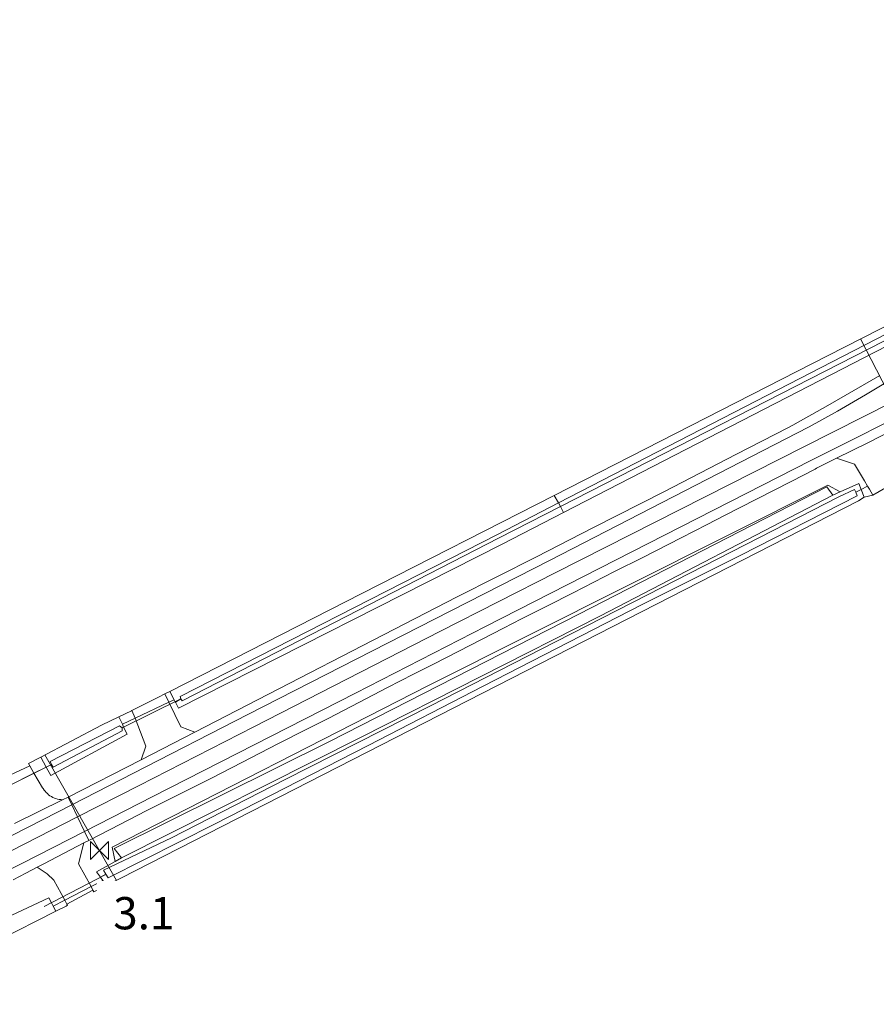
# Model space of a CAD drawing. Extents: x 140829 to 145054, y 448512 to 451778.
# Tile 95 of 152: x 143576 to 143682, y 450358 to 450480. Entities that reach past the tile are written whole.
import ezdxf

# ---------------------------------------------------------------- set-up
doc = ezdxf.new("R2010")
doc.units = 0
doc.header["$MEASUREMENT"] = 0
for name, color, linetype in [('geometrie2dBegroeidTerreindeel', 7, 'Continuous'), ('geometrie2dOndersteunendWaterdeel', 7, 'Continuous'), ('geometrie2dOndersteunendWegdeel', 7, 'Continuous'), ('geometrie2dOverigeConstructie', 7, 'Continuous'), ('geometrie2dWaterdeel', 7, 'Continuous'), ('geometrie2dWegdeel', 7, 'Continuous'), ('HMPAL', 1, 'Continuous'), ('PPALHM', 10, 'Continuous')]:
    doc.layers.add(name, color=color, linetype=linetype)
doc.styles.get("Standard").update_dxf_attribs({"font": 'arial.ttf'})

msp = doc.modelspace()

# ---------------------------------------------------------------- linework, layer by layer
at = {"layer": 'geometrie2dBegroeidTerreindeel', "linetype": 'Continuous', "lineweight": 0}
for p, q in [((143757.46, 450480.44), (143676.07, 450438.79)), ((143676.07, 450438.79), (143642.26, 450421.52)), ((143681.7, 450421.54), (143685.05, 450423.48)), ((143626.59, 450397.93), (143676.11, 450422.78)), ((143645.29, 450406.79), (143676.02, 450422.58)), ((143676.02, 450422.58), (143645.29, 450406.79)), ((143676.02, 450422.58), (143676.73, 450421.56)), ((143676.73, 450421.56), (143676.02, 450422.58)), ((143676.11, 450422.78), (143677.65, 450421.97)), ((143642.26, 450421.52), (143618.45, 450409.37)), ((143676.73, 450421.56), (143647.98, 450406.61)), ((143677.65, 450421.97), (143676.73, 450421.56)), ((143676.73, 450421.56), (143676.73, 450421.56)), ((143676.73, 450421.56), (143676.73, 450421.56)), ((143679.91, 450420.86), (143680.64, 450421.28)), ((143680.64, 450421.28), (143681.7, 450421.54)), ((143586.83, 450373.2), (143679.91, 450420.86)), ((143618.45, 450409.37), (143594.64, 450397.23)), ((143614.53, 450391.07), (143645.29, 450406.79)), ((143645.29, 450406.79), (143614.53, 450391.07)), ((143647.98, 450406.61), (143618.34, 450391.57)), ((143587.52, 450377.94), (143626.59, 450397.93)), ((143593.27, 450396.53), (143589.95, 450394.85)), ((143594.04, 450396.92), (143593.27, 450396.53)), ((143594.64, 450397.23), (143594.04, 450396.92)), ((143588.34, 450394.07), (143586.2, 450393.05)), ((143589.91, 450394.82), (143588.34, 450394.07)), ((143589.95, 450394.85), (143589.91, 450394.82)), ((143586.2, 450393.05), (143578.68, 450389.1)), ((143587.75, 450377.77), (143614.53, 450391.07)), ((143614.53, 450391.07), (143587.75, 450377.77)), ((143618.34, 450391.57), (143588.67, 450376.6)), ((143577.31, 450388.02), (143574.23, 450386.57)), ((143578.68, 450389.1), (143577.15, 450388.3)), ((143577.15, 450388.3), (143577.31, 450388.02)), ((143578.68, 450389.1), (143578.68, 450389.1)), ((143587.9, 450376.17), (143587.52, 450377.94)), ((143588.67, 450376.6), (143587.75, 450377.77)), ((143587.75, 450377.77), (143588.67, 450376.6)), ((143588.67, 450376.6), (143587.9, 450376.17)), ((143581.92, 450370.89), (143585.13, 450372.63)), ((143585.13, 450372.63), (143585.24, 450372.42)), ((143585.24, 450372.42), (143585.96, 450372.75)), ((143585.96, 450372.75), (143586.83, 450373.2)), ((143581.99, 450370.74), (143581.92, 450370.89)), ((143557.82, 450358.47), (143580.55, 450370)), ((143580.55, 450370), (143581.83, 450370.65)), ((143581.83, 450370.65), (143581.99, 450370.74))]:
    msp.add_line(p, q, dxfattribs=at)
at = {"layer": 'geometrie2dOndersteunendWaterdeel', "linetype": 'Continuous', "lineweight": 0}
for p, q in [((143676.07, 450438.79), (143757.46, 450480.44)), ((143689.17, 450444.5), (143642.77, 450420.58)), ((143643.02, 450420.13), (143689.47, 450443.93)), ((143689.82, 450443.31), (143643.42, 450419.39)), ((143642.26, 450421.52), (143676.07, 450438.79)), ((143679.44, 450422.24), (143677.51, 450421.32)), ((143677.65, 450421.97), (143679.98, 450422.99)), ((143679.59, 450421.9), (143679.44, 450422.24)), ((143680.27, 450422.25), (143679.59, 450421.9)), ((143679.59, 450421.9), (143680.27, 450422.25)), ((143679.98, 450422.99), (143680.27, 450422.25)), ((143680.27, 450422.25), (143680.64, 450421.28)), ((143618.45, 450409.37), (143642.26, 450421.52)), ((143642.77, 450420.58), (143642.26, 450421.52)), ((143642.26, 450421.52), (143642.77, 450420.58)), ((143647.98, 450406.61), (143676.73, 450421.56)), ((143665.35, 450414.11), (143679.78, 450421.46)), ((143677.51, 450421.32), (143667.65, 450416.29)), ((143676.73, 450421.56), (143677.65, 450421.97)), ((143679.78, 450421.46), (143679.59, 450421.9)), ((143680.64, 450421.28), (143679.91, 450420.86)), ((143679.91, 450420.86), (143586.83, 450373.2)), ((143642.77, 450420.58), (143635.22, 450416.69)), ((143635.43, 450416.24), (143643.02, 450420.13)), ((143643.42, 450419.39), (143643.02, 450420.13)), ((143643.02, 450420.13), (143643.42, 450419.39)), ((143643.42, 450419.39), (143635.8, 450415.46)), ((143643.42, 450419.39), (143643.42, 450419.39)), ((143635.22, 450416.69), (143595.95, 450396.62)), ((143596.17, 450396.05), (143635.43, 450416.24)), ((143667.65, 450416.29), (143653.82, 450409.18)), ((143635.8, 450415.46), (143595.75, 450395.15)), ((143635.8, 450415.46), (143635.8, 450415.46)), ((143653.15, 450408), (143665.35, 450414.11)), ((143594.64, 450397.23), (143618.45, 450409.37)), ((143653.82, 450409.18), (143640.62, 450402.48)), ((143633.45, 450397.9), (143653.15, 450408)), ((143618.34, 450391.57), (143647.98, 450406.61)), ((143640.62, 450402.48), (143626.92, 450395.45)), ((143619.2, 450390.55), (143633.45, 450397.9)), ((143595.18, 450396.21), (143594.64, 450397.23)), ((143595.95, 450396.62), (143596.03, 450396.3)), ((143595.95, 450396.62), (143595.95, 450396.62)), ((143595.32, 450395.95), (143595.18, 450396.21)), ((143595.34, 450395.91), (143595.32, 450395.95)), ((143596.03, 450396.3), (143595.34, 450395.91)), ((143595.34, 450395.91), (143596.03, 450396.3)), ((143595.75, 450395.15), (143595.34, 450395.91)), ((143596.03, 450396.3), (143596.17, 450396.05)), ((143626.92, 450395.45), (143608.95, 450386.34)), ((143586.2, 450393.05), (143588.34, 450394.07)), ((143588.34, 450394.07), (143588.78, 450393.16)), ((143588.34, 450394.07), (143588.34, 450394.07)), ((143578.68, 450389.1), (143586.2, 450393.05)), ((143588.44, 450392.99), (143579.85, 450388.54)), ((143588.74, 450392.73), (143588.44, 450392.99)), ((143588.78, 450393.16), (143588.94, 450392.82)), ((143588.94, 450392.82), (143589.36, 450391.94)), ((143589.36, 450391.94), (143579.94, 450386.81)), ((143580.23, 450387.85), (143588.75, 450392.36)), ((143588.75, 450392.36), (143588.74, 450392.73)), ((143588.75, 450392.36), (143588.75, 450392.36)), ((143588.67, 450376.6), (143618.34, 450391.57)), ((143600.29, 450380.83), (143619.2, 450390.55)), ((143579.36, 450387.87), (143578.68, 450389.1)), ((143579.85, 450388.54), (143580, 450388.19)), ((143580, 450388.19), (143580.23, 450387.85)), ((143579.94, 450386.81), (143579.36, 450387.87)), ((143608.95, 450386.34), (143594.87, 450379.09)), ((143587.02, 450374.14), (143600.29, 450380.83)), ((143594.87, 450379.09), (143586.45, 450375.1)), ((143585.58, 450374.9), (143587.9, 450376.17)), ((143587.9, 450376.17), (143588.67, 450376.6)), ((143588.67, 450376.6), (143588.67, 450376.6)), ((143586.07, 450374.24), (143585.58, 450374.9)), ((143586.75, 450374.58), (143586.07, 450374.24)), ((143586.07, 450374.24), (143586.75, 450374.58)), ((143586.45, 450375.1), (143586.75, 450374.58)), ((143586.75, 450374.58), (143587.02, 450374.14)), ((143586.09, 450374.21), (143586.07, 450374.24)), ((143586.38, 450373.81), (143586.09, 450374.21)), ((143586.83, 450373.2), (143586.38, 450373.81)), ((143586.83, 450373.2), (143586.83, 450373.2))]:
    msp.add_line(p, q, dxfattribs=at)
at = {"layer": 'geometrie2dOndersteunendWegdeel', "linetype": 'Continuous', "lineweight": 0}
for p, q in [((143643.42, 450419.39), (143689.82, 450443.31)), ((143682.56, 450436.35), (143676.13, 450432.65)), ((143676.13, 450432.65), (143671.79, 450430.23)), ((143671.25, 450429.94), (143664.74, 450426.58)), ((143671.79, 450430.23), (143671.25, 450429.94)), ((143664.74, 450426.58), (143655.92, 450422.01)), ((143674.73, 450424.87), (143677.19, 450426.11)), ((143677.19, 450426.11), (143679.44, 450425.4)), ((143671.57, 450423.25), (143674.56, 450424.78)), ((143674.56, 450424.78), (143674.73, 450424.87)), ((143679.44, 450425.4), (143680.66, 450423.31)), ((143680.66, 450423.31), (143681.05, 450422.65)), ((143676.11, 450422.78), (143626.59, 450397.93)), ((143667.31, 450421.04), (143671.57, 450423.25)), ((143677.65, 450421.97), (143676.11, 450422.78)), ((143679.98, 450422.99), (143677.65, 450421.97)), ((143680.27, 450422.25), (143679.98, 450422.99)), ((143681.05, 450422.65), (143680.27, 450422.25)), ((143680.27, 450422.25), (143681.05, 450422.65)), ((143680.64, 450421.28), (143680.27, 450422.25)), ((143681.05, 450422.65), (143681.27, 450422.27)), ((143681.27, 450422.27), (143681.7, 450421.54)), ((143655.92, 450422.01), (143647.03, 450417.48)), ((143663.32, 450419.04), (143667.31, 450421.04)), ((143681.7, 450421.54), (143680.64, 450421.28)), ((143680.64, 450421.28), (143680.64, 450421.28)), ((143635.8, 450415.46), (143643.42, 450419.39)), ((143661.19, 450417.93), (143663.32, 450419.04)), ((143647.03, 450417.48), (143640.04, 450413.89)), ((143657.95, 450416.27), (143661.19, 450417.93)), ((143653.22, 450413.84), (143657.95, 450416.27)), ((143595.75, 450395.15), (143635.8, 450415.46)), ((143640.04, 450413.89), (143630.24, 450408.97)), ((143649.71, 450412.08), (143653.22, 450413.84)), ((143644.59, 450409.44), (143649.71, 450412.08)), ((143630.24, 450408.97), (143597.75, 450392.17)), ((143641.43, 450407.84), (143644.59, 450409.44)), ((143638.21, 450406.21), (143641.43, 450407.84)), ((143631.89, 450402.98), (143635.99, 450405.06)), ((143635.99, 450405.06), (143638.21, 450406.21)), ((143627.29, 450400.61), (143631.89, 450402.98)), ((143624.83, 450399.35), (143627.29, 450400.61)), ((143621.62, 450397.7), (143624.83, 450399.35)), ((143626.59, 450397.93), (143587.52, 450377.94)), ((143618.08, 450395.87), (143621.62, 450397.7)), ((143594.04, 450396.92), (143594.64, 450397.23)), ((143594.55, 450395.91), (143594.04, 450396.92)), ((143594.64, 450397.23), (143595.18, 450396.21)), ((143595.18, 450396.21), (143594.55, 450395.91)), ((143594.55, 450395.91), (143595.18, 450396.21)), ((143596.01, 450392.85), (143594.55, 450395.91)), ((143595.18, 450396.21), (143595.18, 450396.21)), ((143595.18, 450396.21), (143595.32, 450395.95)), ((143595.32, 450395.95), (143595.34, 450395.91)), ((143595.34, 450395.91), (143595.75, 450395.15)), ((143614.33, 450393.94), (143618.08, 450395.87)), ((143588.34, 450394.07), (143589.91, 450394.82)), ((143588.78, 450393.16), (143588.34, 450394.07)), ((143588.34, 450394.07), (143588.34, 450394.07)), ((143589.91, 450394.82), (143589.95, 450394.85)), ((143589.95, 450394.85), (143590.36, 450393.9)), ((143588.78, 450393.16), (143590.36, 450393.9)), ((143590.36, 450393.9), (143588.78, 450393.16)), ((143588.94, 450392.82), (143588.78, 450393.16)), ((143589.36, 450391.94), (143588.94, 450392.82)), ((143590.36, 450393.9), (143591.68, 450390.44)), ((143597.75, 450392.17), (143596.01, 450392.85)), ((143611.54, 450392.52), (143614.33, 450393.94)), ((143579.94, 450386.81), (143589.36, 450391.94)), ((143608.03, 450390.72), (143611.54, 450392.52)), ((143591.68, 450390.44), (143591.12, 450388.74)), ((143603.66, 450388.46), (143608.03, 450390.72)), ((143577.15, 450388.3), (143578.68, 450389.1)), ((143577.31, 450388.02), (143577.15, 450388.3)), ((143577.81, 450387.09), (143577.31, 450388.02)), ((143578.68, 450389.1), (143579.36, 450387.87)), ((143578.68, 450389.1), (143578.68, 450389.1)), ((143591.12, 450388.74), (143582.05, 450384.15)), ((143599.72, 450386.46), (143603.66, 450388.46)), ((143579.36, 450387.87), (143577.81, 450387.09)), ((143577.81, 450387.09), (143579.36, 450387.87)), ((143578.89, 450385.31), (143577.81, 450387.09)), ((143577.81, 450387.09), (143577.81, 450387.09)), ((143579.36, 450387.87), (143579.94, 450386.81)), ((143595.18, 450384.18), (143599.72, 450386.46)), ((143578.97, 450385.19), (143578.89, 450385.31)), ((143579.08, 450385.02), (143578.97, 450385.19)), ((143579.21, 450384.86), (143579.08, 450385.02)), ((143579.35, 450384.71), (143579.21, 450384.86)), ((143579.5, 450384.57), (143579.35, 450384.71)), ((143579.65, 450384.43), (143579.5, 450384.57)), ((143579.82, 450384.31), (143579.65, 450384.43)), ((143579.99, 450384.2), (143579.82, 450384.31)), ((143580.18, 450384.11), (143579.99, 450384.2)), ((143580.36, 450384.03), (143580.18, 450384.11)), ((143580.56, 450383.96), (143580.36, 450384.03)), ((143580.75, 450383.9), (143580.56, 450383.96)), ((143580.96, 450383.86), (143580.75, 450383.9)), ((143581.16, 450383.83), (143580.96, 450383.86)), ((143581.36, 450383.82), (143581.16, 450383.83)), ((143581.38, 450383.82), (143581.36, 450383.82)), ((143582.05, 450384.15), (143581.38, 450383.82)), ((143591.82, 450382.49), (143593.81, 450383.49)), ((143593.81, 450383.49), (143595.18, 450384.18)), ((143587.26, 450380.13), (143591.82, 450382.49)), ((143584.64, 450378.78), (143587.26, 450380.13)), ((143583.33, 450375.87), (143584.03, 450378.46)), ((143584.03, 450378.46), (143584.64, 450378.78)), ((143587.52, 450377.94), (143587.9, 450376.17)), ((143584.92, 450373.05), (143583.33, 450375.87)), ((143587.9, 450376.17), (143585.58, 450374.9)), ((143587.9, 450376.17), (143587.9, 450376.17)), ((143575.26, 450373.88), (143576.83, 450374.73)), ((143576.83, 450374.73), (143578.25, 450375.46)), ((143578.25, 450375.46), (143579.46, 450374.64)), ((143579.46, 450374.64), (143580.28, 450373.87)), ((143585.58, 450374.9), (143586.07, 450374.24)), ((143580.28, 450373.87), (143581.67, 450371.36)), ((143584.92, 450373.05), (143586.38, 450373.81)), ((143586.38, 450373.81), (143584.92, 450373.05)), ((143586.07, 450374.24), (143586.09, 450374.21)), ((143586.09, 450374.21), (143586.38, 450373.81)), ((143586.38, 450373.81), (143586.83, 450373.2)), ((143585.13, 450372.63), (143584.92, 450373.05)), ((143585.24, 450372.42), (143585.13, 450372.63)), ((143585.96, 450372.75), (143585.24, 450372.42)), ((143586.83, 450373.2), (143585.96, 450372.75)), ((143586.83, 450373.2), (143586.83, 450373.2)), ((143579.68, 450371.68), (143574.39, 450369.2)), ((143580, 450371.06), (143579.68, 450371.68)), ((143580.23, 450370.62), (143580, 450371.06)), ((143580.23, 450370.62), (143581.67, 450371.36)), ((143581.67, 450371.36), (143580.23, 450370.62)), ((143581.67, 450371.36), (143581.92, 450370.89)), ((143581.92, 450370.89), (143581.99, 450370.74)), ((143580.55, 450370), (143580.23, 450370.62)), ((143581.83, 450370.65), (143580.55, 450370)), ((143580.55, 450370), (143580.55, 450370)), ((143581.99, 450370.74), (143581.83, 450370.65))]:
    msp.add_line(p, q, dxfattribs=at)
at = {"layer": 'geometrie2dOverigeConstructie', "linetype": 'Continuous', "lineweight": 0}
for p, q in [((143588.74, 450392.73), (143596.03, 450396.3)), ((143596.03, 450396.3), (143588.74, 450392.73)), ((143572.75, 450384.55), (143580, 450388.19)), ((143580, 450388.19), (143572.75, 450384.55)), ((143586.66, 450374.51), (143579.11, 450370.6)), ((143579.11, 450370.6), (143586.66, 450374.51))]:
    msp.add_line(p, q, dxfattribs=at)
at = {"layer": 'geometrie2dWaterdeel', "linetype": 'Continuous', "lineweight": 0}
for p, q in [((143642.77, 450420.58), (143689.17, 450444.5)), ((143689.47, 450443.93), (143643.02, 450420.13)), ((143677.51, 450421.32), (143679.44, 450422.24)), ((143679.44, 450422.24), (143679.59, 450421.9)), ((143679.78, 450421.46), (143665.35, 450414.11)), ((143667.65, 450416.29), (143677.51, 450421.32)), ((143679.59, 450421.9), (143679.78, 450421.46)), ((143635.22, 450416.69), (143642.77, 450420.58)), ((143643.02, 450420.13), (143635.43, 450416.24)), ((143642.77, 450420.58), (143643.02, 450420.13)), ((143642.77, 450420.58), (143642.77, 450420.58)), ((143643.02, 450420.13), (143642.77, 450420.58)), ((143595.95, 450396.62), (143635.22, 450416.69)), ((143635.43, 450416.24), (143596.17, 450396.05)), ((143653.82, 450409.18), (143667.65, 450416.29)), ((143665.35, 450414.11), (143653.15, 450408)), ((143640.62, 450402.48), (143653.82, 450409.18)), ((143653.15, 450408), (143633.45, 450397.9)), ((143626.92, 450395.45), (143640.62, 450402.48)), ((143633.45, 450397.9), (143619.2, 450390.55)), ((143596.03, 450396.3), (143595.95, 450396.62)), ((143596.17, 450396.05), (143596.03, 450396.3)), ((143608.95, 450386.34), (143626.92, 450395.45)), ((143579.85, 450388.54), (143588.44, 450392.99)), ((143588.44, 450392.99), (143588.74, 450392.73)), ((143588.75, 450392.36), (143580.23, 450387.85)), ((143588.74, 450392.73), (143588.75, 450392.36)), ((143588.75, 450392.36), (143588.75, 450392.36)), ((143619.2, 450390.55), (143600.29, 450380.83)), ((143580, 450388.19), (143579.85, 450388.54)), ((143580.23, 450387.85), (143580, 450388.19)), ((143594.87, 450379.09), (143608.95, 450386.34)), ((143600.29, 450380.83), (143587.02, 450374.14)), ((143586.45, 450375.1), (143594.87, 450379.09)), ((143586.75, 450374.58), (143586.45, 450375.1)), ((143587.02, 450374.14), (143586.75, 450374.58)), ((143586.75, 450374.58), (143586.75, 450374.58)), ((143574.39, 450369.2), (143579.68, 450371.68)), ((143579.68, 450371.68), (143580, 450371.06)), ((143580, 450371.06), (143580.23, 450370.62)), ((143580.55, 450370), (143557.82, 450358.47)), ((143580.23, 450370.62), (143580.55, 450370))]:
    msp.add_line(p, q, dxfattribs=at)
at = {"layer": 'geometrie2dWegdeel', "linetype": 'Continuous', "lineweight": 0}
for p, q in [((143676.13, 450432.65), (143682.56, 450436.35)), ((143683.07, 450435.33), (143680.8, 450433.97)), ((143680.8, 450433.97), (143683.07, 450435.33)), ((143673.16, 450427.53), (143684.18, 450433.1)), ((143684.18, 450433.1), (143673.16, 450427.53)), ((143680.8, 450433.97), (143677.31, 450431.96)), ((143677.31, 450431.96), (143680.8, 450433.97)), ((143671.79, 450430.23), (143676.13, 450432.65)), ((143677.31, 450431.96), (143673.82, 450430.02)), ((143673.82, 450430.02), (143677.31, 450431.96)), ((143683.96, 450430.82), (143678.56, 450428.12)), ((143678.56, 450428.12), (143683.96, 450430.82)), ((143664.74, 450426.58), (143671.25, 450429.94)), ((143671.25, 450429.94), (143671.79, 450430.23)), ((143673.82, 450430.02), (143672.3, 450429.24)), ((143672.3, 450429.24), (143673.82, 450430.02)), ((143683.98, 450429.51), (143681.15, 450428.08)), ((143681.15, 450428.08), (143683.98, 450429.51)), ((143672.3, 450429.24), (143641.74, 450413.48)), ((143641.74, 450413.48), (143672.3, 450429.24)), ((143642.47, 450411.98), (143673.16, 450427.53)), ((143673.16, 450427.53), (143642.47, 450411.98)), ((143678.56, 450428.12), (143674.03, 450425.83)), ((143674.03, 450425.83), (143678.56, 450428.12)), ((143681.15, 450428.08), (143677.19, 450426.11)), ((143677.19, 450426.11), (143681.15, 450428.08)), ((143655.92, 450422.01), (143664.74, 450426.58)), ((143674.03, 450425.83), (143666, 450421.76)), ((143666, 450421.76), (143674.03, 450425.83)), ((143677.19, 450426.11), (143674.73, 450424.87)), ((143679.44, 450425.4), (143677.19, 450426.11)), ((143674.56, 450424.78), (143671.57, 450423.25)), ((143674.73, 450424.87), (143674.56, 450424.78)), ((143680.66, 450423.31), (143679.44, 450425.4)), ((143681.05, 450422.65), (143680.66, 450423.31)), ((143685.05, 450423.48), (143681.7, 450421.54)), ((143671.57, 450423.25), (143667.31, 450421.04)), ((143681.27, 450422.27), (143681.05, 450422.65)), ((143681.7, 450421.54), (143681.27, 450422.27)), ((143666, 450421.76), (143633.76, 450405.26)), ((143633.76, 450405.26), (143666, 450421.76)), ((143647.03, 450417.48), (143655.92, 450422.01)), ((143667.31, 450421.04), (143663.32, 450419.04)), ((143681.7, 450421.54), (143681.7, 450421.54)), ((143663.32, 450419.04), (143661.19, 450417.93)), ((143640.04, 450413.89), (143647.03, 450417.48)), ((143661.19, 450417.93), (143657.95, 450416.27)), ((143657.95, 450416.27), (143653.22, 450413.84)), ((143630.24, 450408.97), (143640.04, 450413.89)), ((143653.22, 450413.84), (143649.71, 450412.08)), ((143641.74, 450413.48), (143627.44, 450406.18)), ((143627.44, 450406.18), (143641.74, 450413.48)), ((143628.17, 450404.68), (143642.47, 450411.98)), ((143642.47, 450411.98), (143628.17, 450404.68)), ((143649.71, 450412.08), (143644.59, 450409.44)), ((143597.75, 450392.17), (143630.24, 450408.97)), ((143644.59, 450409.44), (143641.43, 450407.84)), ((143641.43, 450407.84), (143638.21, 450406.21)), ((143627.44, 450406.18), (143604.33, 450394.36)), ((143604.33, 450394.36), (143627.44, 450406.18)), ((143633.76, 450405.26), (143617.64, 450397.01)), ((143617.64, 450397.01), (143633.76, 450405.26)), ((143635.99, 450405.06), (143631.89, 450402.98)), ((143638.21, 450406.21), (143635.99, 450405.06)), ((143605.06, 450392.85), (143628.17, 450404.68)), ((143628.17, 450404.68), (143605.06, 450392.85)), ((143631.89, 450402.98), (143627.29, 450400.61)), ((143627.29, 450400.61), (143624.83, 450399.35)), ((143624.83, 450399.35), (143621.62, 450397.7)), ((143621.62, 450397.7), (143618.08, 450395.87)), ((143589.95, 450394.85), (143593.27, 450396.53)), ((143617.64, 450397.01), (143592.55, 450384.21)), ((143592.55, 450384.21), (143617.64, 450397.01)), ((143593.27, 450396.53), (143594.04, 450396.92)), ((143594.04, 450396.92), (143594.55, 450395.91)), ((143590.36, 450393.9), (143594.55, 450395.91)), ((143594.55, 450395.91), (143590.36, 450393.9)), ((143594.55, 450395.91), (143596.01, 450392.85)), ((143618.08, 450395.87), (143614.33, 450393.94)), ((143590.36, 450393.9), (143589.95, 450394.85)), ((143604.33, 450394.36), (143590.14, 450387.09)), ((143590.14, 450387.09), (143604.33, 450394.36)), ((143591.68, 450390.44), (143590.36, 450393.9)), ((143590.36, 450393.9), (143590.36, 450393.9)), ((143590.86, 450385.58), (143605.06, 450392.85)), ((143605.06, 450392.85), (143590.86, 450385.58)), ((143596.01, 450392.85), (143597.75, 450392.17)), ((143614.33, 450393.94), (143611.54, 450392.52)), ((143591.12, 450388.74), (143597.75, 450392.17)), ((143597.75, 450392.17), (143591.12, 450388.74)), ((143611.54, 450392.52), (143608.03, 450390.72)), ((143591.12, 450388.74), (143591.68, 450390.44)), ((143608.03, 450390.72), (143603.66, 450388.46)), ((143574.23, 450386.57), (143577.31, 450388.02)), ((143577.31, 450388.02), (143577.81, 450387.09)), ((143582.05, 450384.15), (143591.12, 450388.74)), ((143591.12, 450388.74), (143591.12, 450388.74)), ((143591.12, 450388.74), (143591.12, 450388.74)), ((143603.66, 450388.46), (143599.72, 450386.46)), ((143574.74, 450385.55), (143577.81, 450387.09)), ((143577.81, 450387.09), (143574.74, 450385.55)), ((143577.81, 450387.09), (143578.89, 450385.31)), ((143590.14, 450387.09), (143582.51, 450383.19)), ((143582.51, 450383.19), (143590.14, 450387.09)), ((143583.24, 450381.68), (143590.86, 450385.58)), ((143590.86, 450385.58), (143583.24, 450381.68)), ((143599.72, 450386.46), (143595.18, 450384.18)), ((143578.89, 450385.31), (143578.97, 450385.19)), ((143578.97, 450385.19), (143579.08, 450385.02)), ((143579.08, 450385.02), (143579.21, 450384.86)), ((143579.21, 450384.86), (143579.35, 450384.71)), ((143579.35, 450384.71), (143579.5, 450384.57)), ((143579.5, 450384.57), (143579.65, 450384.43)), ((143579.65, 450384.43), (143579.82, 450384.31)), ((143579.82, 450384.31), (143579.99, 450384.2)), ((143582.51, 450383.19), (143572.29, 450377.97)), ((143572.29, 450377.97), (143582.51, 450383.19)), ((143575.42, 450380.89), (143581.38, 450383.82)), ((143581.38, 450383.82), (143575.42, 450380.89)), ((143579.99, 450384.2), (143580.18, 450384.11)), ((143580.18, 450384.11), (143580.36, 450384.03)), ((143580.36, 450384.03), (143580.56, 450383.96)), ((143580.56, 450383.96), (143580.75, 450383.9)), ((143580.75, 450383.9), (143580.96, 450383.86)), ((143580.96, 450383.86), (143581.16, 450383.83)), ((143581.16, 450383.83), (143581.36, 450383.82)), ((143581.36, 450383.82), (143581.38, 450383.82)), ((143581.38, 450383.82), (143582.05, 450384.15)), ((143581.38, 450383.82), (143581.38, 450383.82)), ((143582.05, 450384.15), (143582.51, 450383.19)), ((143582.51, 450383.19), (143582.05, 450384.15)), ((143582.51, 450383.19), (143583.24, 450381.68)), ((143583.24, 450381.68), (143582.51, 450383.19)), ((143582.51, 450383.19), (143582.51, 450383.19)), ((143592.55, 450384.21), (143584.1, 450379.89)), ((143584.1, 450379.89), (143592.55, 450384.21)), ((143593.81, 450383.49), (143591.82, 450382.49)), ((143595.18, 450384.18), (143593.81, 450383.49)), ((143591.82, 450382.49), (143587.26, 450380.13)), ((143573.31, 450376.61), (143583.24, 450381.68)), ((143583.24, 450381.68), (143573.31, 450376.61)), ((143583.24, 450381.68), (143584.1, 450379.89)), ((143583.24, 450381.68), (143583.24, 450381.68)), ((143583.24, 450381.68), (143583.24, 450381.68)), ((143584.1, 450379.89), (143576.42, 450375.97)), ((143576.42, 450375.97), (143584.1, 450379.89)), ((143584.1, 450379.89), (143584.64, 450378.78)), ((143584.64, 450378.78), (143584.1, 450379.89)), ((143587.26, 450380.13), (143584.64, 450378.78)), ((143584.03, 450378.46), (143579.07, 450375.88)), ((143579.07, 450375.88), (143584.03, 450378.46)), ((143584.03, 450378.46), (143583.33, 450375.87)), ((143584.64, 450378.78), (143584.03, 450378.46)), ((143584.64, 450378.78), (143584.64, 450378.78)), ((143576.42, 450375.97), (143562.09, 450368.63)), ((143562.09, 450368.63), (143576.42, 450375.97)), ((143579.07, 450375.88), (143578.25, 450375.46)), ((143578.25, 450375.46), (143579.07, 450375.88)), ((143583.33, 450375.87), (143584.92, 450373.05)), ((143576.83, 450374.73), (143575.26, 450373.88)), ((143578.25, 450375.46), (143576.83, 450374.73)), ((143579.46, 450374.64), (143578.25, 450375.46)), ((143578.25, 450375.46), (143578.25, 450375.46)), ((143580.28, 450373.87), (143579.46, 450374.64)), ((143581.67, 450371.36), (143580.28, 450373.87)), ((143584.92, 450373.05), (143581.67, 450371.36)), ((143581.67, 450371.36), (143584.92, 450373.05)), ((143585.13, 450372.63), (143581.92, 450370.89)), ((143584.92, 450373.05), (143585.13, 450372.63)), ((143581.92, 450370.89), (143581.67, 450371.36)), ((143581.67, 450371.36), (143581.67, 450371.36))]:
    msp.add_line(p, q, dxfattribs=at)
at = {"layer": 'HMPAL', "linetype": 'Continuous', "lineweight": 0}
for p, q in [((143688.27, 450425.12), (143680.19, 450440.9)), ((143588.05, 450373.82), (143579.2, 450389.37))]:
    msp.add_line(p, q, dxfattribs=at)
at = {"layer": 'PPALHM', "lineweight": 0}
for p, q in [((143584.82, 450378.64), (143587.06, 450376.4)), ((143584.82, 450376.4), (143584.82, 450378.64)), ((143587.06, 450378.64), (143584.82, 450376.4)), ((143587.06, 450376.4), (143587.06, 450378.64))]:
    msp.add_line(p, q, dxfattribs=at)

# ---------------------------------------------------------------- next in the draw order: texts
at = {"layer": 'HMPAL', "lineweight": 0, "insert": (143587.65, 450371.76), "char_height": 4, "attachment_point": 1, "bg_fill": 3, "box_fill_scale": 1.5, "bg_fill_color": 256, "bg_fill_transparency": 0}
msp.add_mtext_dynamic_manual_height_columns('3.1', width=4, gutter_width=1, heights=[0], dxfattribs=at)

doc.saveas('drawing.dxf')
